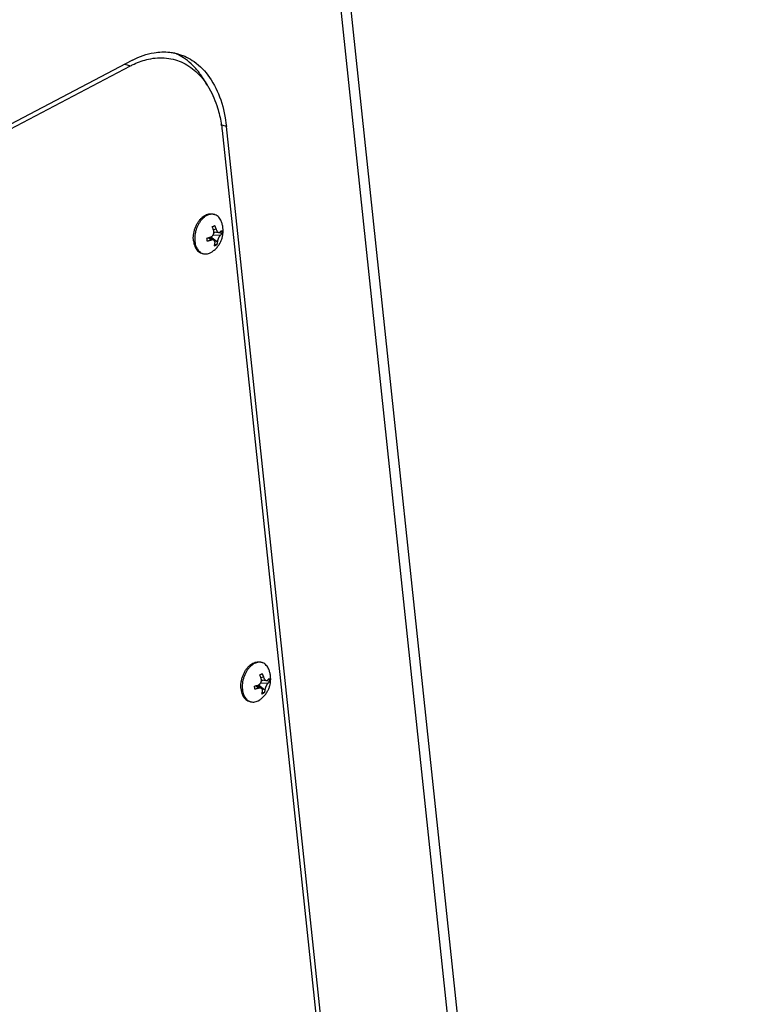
# Paper-space layout 'Layout1' of a CAD drawing. Header units: inches. Extents: x 29 to 351, y 58 to 234.
# Tile 38 of 104: x 107.4 to 112.72, y 85.39 to 92.46. Entities that reach past the tile are written whole.
import ezdxf

# ---------------------------------------------------------------- set-up
doc = ezdxf.new("R2010")
doc.units = ezdxf.units.IN
doc.header["$LTSCALE"] = 1.1
doc.header["$MEASUREMENT"] = 0
doc.layers.get('0').update_dxf_attribs({"linetype": 'CONTINUOUS'})
doc.layers.add('02___PRT_ALL_AXES', color=7, linetype='CONTINUOUS')
doc.layers.add('7_ALL_FEATURES', color=7, linetype='CONTINUOUS')

psp = doc.layouts.get("Layout1")

# ---------------------------------------------------------------- linework, layer by layer
at = {"color": 7, "linetype": 'Continuous'}
for p, q in [((102.7828197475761, 89.27983864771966), (108.1982722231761, 92.12993464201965)), ((108.1581259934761, 92.14185776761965), (108.1982722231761, 92.12993464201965)), ((108.8562250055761, 91.66441697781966), (110.0131767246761, 80.75719897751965))]:
    psp.add_line(p, q, dxfattribs=at)
for points, start_tangent, end_tangent in [([(108.2238695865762, 92.14261001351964), (108.3285613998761, 92.17815616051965), (108.4564227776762, 92.18541371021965), (108.5208129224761, 92.17243379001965)], (0.907013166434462, 0.4211022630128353), (0.9586626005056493, -0.2845452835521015)), ([(108.5208129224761, 92.17243379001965), (108.5754372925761, 92.15133096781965), (108.6796288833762, 92.07761287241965), (108.7492389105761, 91.99178338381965)], (0.9586626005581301, -0.2845452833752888), (0.5416910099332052, -0.8405776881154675)), ([(108.1982722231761, 92.12993464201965), (108.2238695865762, 92.14261001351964)], (0.8849277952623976, 0.4657282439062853), (0.907013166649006, 0.4211022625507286)), ([(108.7492389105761, 91.99178338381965), (108.7637670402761, 91.96796013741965), (108.8236314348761, 91.82788201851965), (108.8489831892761, 91.71825036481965)], (0.541691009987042, -0.8405776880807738), (0.1617930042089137, -0.9868247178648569)), ([(108.8489831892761, 91.71825036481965), (108.8562250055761, 91.66441697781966)], (0.1617930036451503, -0.9868247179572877), (0.105480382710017, -0.9944213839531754))]:
    psp.add_spline(points, degree=3, dxfattribs=dict(at, start_tangent=start_tangent, end_tangent=end_tangent))
at = {"layer": '02___PRT_ALL_AXES', "color": 7, "linetype": 'Continuous'}
for p, q in [((108.7918163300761, 91.06467996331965), (108.8015558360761, 91.06178740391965)), ((108.7084233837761, 90.78388846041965), (108.7181628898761, 90.78099590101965)), ((109.1332119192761, 87.84615661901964), (109.1429514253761, 87.84326405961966)), ((109.0498189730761, 87.56536511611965), (109.0595584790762, 87.56247255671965))]:
    psp.add_line(p, q, dxfattribs=at)
for points, start_tangent, end_tangent in [([(108.6512115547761, 90.91783669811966), (108.6556937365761, 90.94143972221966), (108.6627516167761, 90.96457478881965), (108.6721926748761, 90.98661083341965), (108.6837593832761, 91.00694677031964), (108.6971362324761, 91.02502788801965), (108.7119583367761, 91.04036098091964), (108.7163624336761, 91.04414368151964)], (0.1320906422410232, 0.9912376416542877), (0.7724312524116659, 0.6350983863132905)), ([(108.7163624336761, 91.04414368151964), (108.7278213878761, 91.05252780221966), (108.7442926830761, 91.06119647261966), (108.7609229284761, 91.06613053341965), (108.7772584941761, 91.06719539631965), (108.7918200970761, 91.06467869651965)], (0.7724312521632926, 0.6350983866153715), (0.9586638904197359, -0.2845409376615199)), ([(108.6503897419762, 90.87179729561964), (108.6494273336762, 90.89440954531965)], (-0.1054803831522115, 0.9944213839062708), (0.01783030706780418, 0.9998410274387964)), ([(108.6494273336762, 90.89440954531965), (108.6512115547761, 90.91783669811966)], (0.01783030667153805, 0.9998410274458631), (0.1320906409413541, 0.9912376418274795)), ([(108.6503897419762, 90.87179729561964), (108.6540725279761, 90.85061675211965), (108.6603752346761, 90.83144566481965), (108.6691259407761, 90.81480697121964), (108.6800859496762, 90.80115453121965), (108.6929563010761, 90.79086074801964), (108.7073859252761, 90.78420640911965), (108.7084196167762, 90.78388972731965)], (0.1054803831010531, -0.9944213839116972), (0.9586638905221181, -0.284540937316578)), ([(109.0577580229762, 87.82562033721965), (109.0692169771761, 87.83400445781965), (109.0856882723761, 87.84267312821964), (109.1023185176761, 87.84760718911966), (109.1186540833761, 87.84867205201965), (109.1332156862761, 87.84615535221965)], (0.7724312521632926, 0.6350983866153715), (0.9586638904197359, -0.2845409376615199)), ([(108.9917853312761, 87.65327395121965), (108.9908229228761, 87.67588620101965), (108.9926071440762, 87.69931335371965), (108.9970893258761, 87.72291637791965), (109.0041472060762, 87.74605144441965), (109.0135882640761, 87.76808748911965), (109.0251549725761, 87.78842342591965), (109.0385318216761, 87.80650454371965), (109.0533539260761, 87.82183763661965), (109.0577580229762, 87.82562033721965)], (-0.1054803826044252, 0.9944213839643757), (0.7724312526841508, 0.6350983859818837)), ([(108.9917853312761, 87.65327395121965), (108.9954681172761, 87.63209340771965), (109.0017708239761, 87.61292232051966), (109.0105215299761, 87.59628362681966), (109.0214815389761, 87.58263118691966), (109.0343518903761, 87.57233740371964), (109.0487815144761, 87.56568306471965), (109.0498152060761, 87.56536638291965)], (0.1054803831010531, -0.9944213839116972), (0.9586638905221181, -0.284540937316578))]:
    psp.add_spline(points, degree=3, dxfattribs=dict(at, start_tangent=start_tangent, end_tangent=end_tangent))
at = {"layer": '7_ALL_FEATURES', "color": 7, "linetype": 'Continuous'}
for p, q in [((112.721380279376, 64.82132559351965), (109.4910022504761, 95.27587320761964)), ((111.2270706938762, 78.23530240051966), (109.4275864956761, 95.20002626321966)), ((108.2135997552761, 92.17105302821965), (102.7713381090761, 89.30684764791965)), ((108.5420101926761, 92.20898344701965), (108.5319262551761, 92.21386606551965)), ((108.8868537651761, 91.69470937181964), (108.8478768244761, 91.70628522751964)), ((110.0475987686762, 80.75173000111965), (108.8868537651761, 91.69470937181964)), ((108.7925628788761, 91.06375285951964), (108.7918086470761, 91.06385617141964)), ((108.7852214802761, 90.97468060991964), (108.7941532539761, 90.97909082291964)), ((108.8126470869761, 90.95620138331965), (108.7939086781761, 90.95205984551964)), ((108.7941532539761, 90.97909082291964), (108.8023793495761, 90.98371061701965)), ((108.7474754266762, 90.89289256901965), (108.7610043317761, 90.89654652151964)), ((108.7764251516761, 90.87771579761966), (108.7549966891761, 90.89486688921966)), ((108.7610012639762, 90.89655707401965), (108.7965369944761, 90.87716114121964)), ((108.7610043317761, 90.89654652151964), (108.7739974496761, 90.90060307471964)), ((108.7692391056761, 90.89206073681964), (108.7685210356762, 90.89883037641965)), ((108.7761816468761, 90.90157226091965), (108.8221589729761, 90.86652762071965)), ((108.7925055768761, 90.91670336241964), (108.8436507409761, 90.91309592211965)), ((108.7969898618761, 90.93122164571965), (108.8060652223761, 90.93599791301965)), ((108.7971876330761, 90.93701590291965), (108.8323273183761, 90.93298644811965)), ((108.8549950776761, 90.92531408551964), (108.8271704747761, 90.93357778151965)), ((108.8090229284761, 90.83890625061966), (108.8000911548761, 90.83449603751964)), ((108.8172490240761, 90.84352604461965), (108.8033739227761, 90.84764684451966)), ((108.8172490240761, 90.84352604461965), (108.8090229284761, 90.83890625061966)), ((108.7739703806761, 90.78835935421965), (108.7845407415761, 90.79472575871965)), ((109.1339584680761, 87.84522951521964), (109.1332042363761, 87.84533282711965)), ((109.1266170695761, 87.75615726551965), (109.1355488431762, 87.76056747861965)), ((109.1339011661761, 87.69818001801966), (109.1850463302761, 87.69457257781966)), ((109.1540426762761, 87.73767803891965), (109.1353042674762, 87.73353650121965)), ((109.1355488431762, 87.76056747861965), (109.1437749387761, 87.76518727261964)), ((109.1383854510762, 87.71269830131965), (109.1474608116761, 87.71747456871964)), ((109.1385832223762, 87.71849255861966), (109.1737229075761, 87.71446310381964)), ((109.1963906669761, 87.70679074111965), (109.1685660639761, 87.71505443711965)), ((109.0888710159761, 87.67436922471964), (109.1023999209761, 87.67802317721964)), ((109.1178207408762, 87.65919245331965), (109.0963922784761, 87.67634354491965)), ((109.1023968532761, 87.67803372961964), (109.1379325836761, 87.65863779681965)), ((109.1023999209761, 87.67802317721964), (109.1153930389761, 87.68207973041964)), ((109.1106346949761, 87.67353739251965), (109.1099166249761, 87.68030703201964)), ((109.1175772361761, 87.68304891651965), (109.1635545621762, 87.64800427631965)), ((109.1586446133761, 87.62500270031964), (109.1447695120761, 87.62912350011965)), ((109.1153659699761, 87.56983600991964), (109.1259363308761, 87.57620241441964)), ((109.1504185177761, 87.62038290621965), (109.1414867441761, 87.61597269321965)), ((109.1586446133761, 87.62500270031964), (109.1504185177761, 87.62038290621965))]:
    psp.add_line(p, q, dxfattribs=at)
for points, start_tangent, end_tangent in [([(108.2135997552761, 92.17105302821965), (108.3671871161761, 92.22426951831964), (108.4814623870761, 92.22736925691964)], (0.8849277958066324, 0.4657282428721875), (0.9932040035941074, -0.1163864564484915)), ([(108.4814623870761, 92.22736925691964), (108.5135558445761, 92.22217950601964)], (0.9932040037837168, -0.1163864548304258), (0.9791174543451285, -0.2032953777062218)), ([(108.5135558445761, 92.22217950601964), (108.5198638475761, 92.22081049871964), (108.5436075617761, 92.21457486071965)], (0.979117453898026, -0.2032953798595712), (0.9580749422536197, -0.2865177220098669)), ([(108.7473271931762, 91.99046328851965), (108.7425534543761, 91.99986779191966), (108.6972782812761, 92.07352997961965), (108.6470455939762, 92.13247154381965), (108.5921066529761, 92.17886201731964), (108.5420101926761, 92.20898344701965)], (-0.4452249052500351, 0.8954187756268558), (-0.8934686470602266, 0.449125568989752)), ([(108.5436075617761, 92.21457486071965), (108.6549763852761, 92.16019379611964), (108.7658493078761, 92.04686992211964), (108.8458900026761, 91.88561453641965), (108.8868537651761, 91.69470937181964)], (0.9580749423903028, -0.2865177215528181), (0.105480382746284, -0.9944213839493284)), ([(108.7457483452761, 91.05442395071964), (108.7303208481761, 91.04457533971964), (108.7156206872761, 91.03169353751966), (108.7020098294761, 91.01609573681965), (108.6898234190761, 90.99816600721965), (108.6793615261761, 90.97834583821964), (108.6708817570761, 90.95712326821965), (108.6645929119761, 90.93502086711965), (108.6606498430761, 90.91258286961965), (108.6591496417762, 90.89036177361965), (108.6601292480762, 90.86890473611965)], (-0.8849277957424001, -0.4657282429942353), (0.1054803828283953, -0.9944213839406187)), ([(108.7918086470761, 91.06385617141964), (108.7772572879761, 91.06413223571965), (108.7615233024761, 91.06099686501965), (108.7457483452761, 91.05442395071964)], (-0.991549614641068, 0.129728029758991), (-0.8849277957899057, -0.4657282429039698)), ([(108.8015553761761, 91.06178585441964), (108.7925628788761, 91.06375285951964)], (-0.9586714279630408, 0.2845155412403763), (-0.9899099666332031, 0.1416977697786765)), ([(108.8496788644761, 91.01405165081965), (108.8423132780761, 91.02855323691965), (108.8322484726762, 91.04204888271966), (108.8204012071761, 91.05257354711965), (108.8070632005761, 91.05986807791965), (108.8015553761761, 91.06178585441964)], (-0.3859840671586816, 0.9225054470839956), (-0.958671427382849, 0.2845155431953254)), ([(108.7845407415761, 90.79472575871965), (108.8051159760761, 90.81101809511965), (108.8238776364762, 90.83105958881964), (108.8387302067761, 90.85258103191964), (108.8497330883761, 90.87458895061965), (108.8574320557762, 90.89708686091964), (108.8620480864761, 90.91992346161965), (108.8636888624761, 90.94307768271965), (108.8622967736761, 90.96668014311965), (108.8576805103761, 90.99049475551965), (108.8496788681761, 91.01405165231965)], (0.8269634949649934, 0.5622556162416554), (-0.3860030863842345, 0.9224974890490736)), ([(108.7954892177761, 90.94717137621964), (108.7939484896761, 90.95194442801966), (108.7921145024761, 90.95726134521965), (108.7899963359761, 90.96299561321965), (108.7876752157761, 90.96886611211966), (108.7852214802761, 90.97468060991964)], (-0.2981593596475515, 0.9545161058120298), (-0.3992179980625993, 0.9168560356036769)), ([(108.8023793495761, 90.98371061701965), (108.8047822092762, 90.97802052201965), (108.8070922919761, 90.97218747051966), (108.8092216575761, 90.96643342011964), (108.8110857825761, 90.96103615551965), (108.8126470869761, 90.95620138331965)], (0.3992180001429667, -0.9168560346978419), (0.2981593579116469, -0.9545161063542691)), ([(108.8126470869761, 90.95620138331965), (108.8147681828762, 90.95046965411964), (108.8170390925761, 90.94587464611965), (108.8193595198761, 90.94220726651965), (108.8217392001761, 90.93923601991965), (108.8242465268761, 90.93680398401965), (108.8268746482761, 90.93492064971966), (108.8295429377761, 90.93364814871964), (108.8322575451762, 90.93299466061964), (108.8323245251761, 90.93298679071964)], (0.2981593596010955, -0.9545161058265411), (0.9935126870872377, -0.1137213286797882)), ([(108.7499031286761, 90.87000529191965), (108.7490421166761, 90.88134414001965), (108.7474754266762, 90.89289256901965)], (-0.04509673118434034, 0.9989826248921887), (-0.1626131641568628, 0.9866899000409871)), ([(108.7739974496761, 90.90060307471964), (108.7792031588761, 90.90291298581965), (108.7834548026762, 90.90576750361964), (108.7869196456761, 90.90893478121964), (108.7898051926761, 90.91237917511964), (108.7922133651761, 90.91610507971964), (108.7942023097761, 90.92017730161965), (108.7957018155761, 90.92445397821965), (108.7966491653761, 90.92856331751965), (108.7971209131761, 90.93224419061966), (108.7972504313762, 90.93597187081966), (108.7972243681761, 90.93701730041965)], (0.9482972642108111, 0.3173835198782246), (-0.03801449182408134, 0.9992771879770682)), ([(108.7972243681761, 90.93701730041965), (108.7970196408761, 90.93980880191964), (108.7964197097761, 90.94359222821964), (108.7954892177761, 90.94717137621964)], (-0.03801449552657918, 0.9992771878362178), (-0.2981593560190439, 0.9545161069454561)), ([(108.8436507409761, 90.91309592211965), (108.8407230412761, 90.91010984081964), (108.8380847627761, 90.90677654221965), (108.8357206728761, 90.90328269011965), (108.8335469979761, 90.89962719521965), (108.8315170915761, 90.89578939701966), (108.8295884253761, 90.89169977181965), (108.8278285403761, 90.88750072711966), (108.8263596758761, 90.88354576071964), (108.8252136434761, 90.88006446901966), (108.8242098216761, 90.87659612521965), (108.8233401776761, 90.87308573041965), (108.8226496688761, 90.86968516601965), (108.8221589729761, 90.86652762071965)], (-0.7489536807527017, -0.6626223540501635), (-0.1290168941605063, -0.9916423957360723)), ([(108.8323245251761, 90.93298679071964), (108.8350786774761, 90.93301836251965), (108.8380677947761, 90.93390045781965), (108.8412230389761, 90.93598319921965)], (0.9935126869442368, -0.1137213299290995), (0.7489536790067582, 0.6626223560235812)), ([(108.8412230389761, 90.93598319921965), (108.8435224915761, 90.93808404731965), (108.8459274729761, 90.94044238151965), (108.8483203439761, 90.94299001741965), (108.8505565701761, 90.94560194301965), (108.8525673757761, 90.94820136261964)], (0.7489536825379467, 0.6626223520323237), (0.5910417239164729, 0.8066409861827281)), ([(108.8549950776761, 90.92531408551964), (108.8529970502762, 90.92273035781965), (108.8507615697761, 90.92011780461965), (108.8483643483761, 90.91756445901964), (108.8459537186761, 90.91520009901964), (108.8436507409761, 90.91309592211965)], (-0.5910417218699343, -0.8066409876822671), (-0.7489536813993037, -0.6626223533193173)), ([(108.8525673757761, 90.94820136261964), (108.8541340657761, 90.93665293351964), (108.8549950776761, 90.92531408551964)], (0.1626131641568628, -0.9866899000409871), (0.04509673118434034, -0.9989826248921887)), ([(108.6601292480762, 90.86890473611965), (108.6635645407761, 90.84874010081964), (108.6693709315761, 90.83036438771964), (108.6707332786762, 90.82710885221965)], (0.1054803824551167, -0.9944213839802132), (0.3998986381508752, -0.9165593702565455)), ([(108.6707332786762, 90.82710885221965), (108.6774054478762, 90.81423006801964), (108.6874702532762, 90.80073442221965), (108.6993175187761, 90.79020975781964), (108.7088300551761, 90.78460136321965)], (0.3998986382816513, -0.9165593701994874), (0.9012449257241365, -0.4333100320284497)), ([(108.7764251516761, 90.87771579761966), (108.7719619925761, 90.87625755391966), (108.7669027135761, 90.87468752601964), (108.7613801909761, 90.87306937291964), (108.7556578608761, 90.87149279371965), (108.7499031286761, 90.87000529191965)], (-0.9482972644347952, -0.3173835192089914), (-0.970098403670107, -0.2427119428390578)), ([(108.7965332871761, 90.87716316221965), (108.7938901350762, 90.87833278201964), (108.7904851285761, 90.87919131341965), (108.7865628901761, 90.87949463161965), (108.7819383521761, 90.87909824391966), (108.7764251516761, 90.87771579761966)], (-0.877804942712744, 0.4790182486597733), (-0.9482972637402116, -0.3173835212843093)), ([(108.8050011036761, 90.85749761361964), (108.8051920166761, 90.86254269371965), (108.8045518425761, 90.86665338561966), (108.8033357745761, 90.86999277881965), (108.8016576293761, 90.87275567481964), (108.7995087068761, 90.87508126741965), (108.7968935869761, 90.87696074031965), (108.7965332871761, 90.87716316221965)], (0.1290168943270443, 0.9916423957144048), (-0.8778049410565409, 0.4790182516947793)), ([(108.8000911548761, 90.83449603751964), (108.8014039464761, 90.83908261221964), (108.8025866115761, 90.84387834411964), (108.8035941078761, 90.84870077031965), (108.8043972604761, 90.85330587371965), (108.8050011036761, 90.85749761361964)], (0.2931673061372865, 0.9560611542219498), (0.1290168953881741, 0.9916423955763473)), ([(108.8221589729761, 90.86652762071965), (108.8215635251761, 90.86238899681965), (108.8207748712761, 90.85785098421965), (108.8197749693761, 90.85304275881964), (108.8185887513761, 90.84821391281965), (108.8172490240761, 90.84352604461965)], (-0.1290168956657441, -0.9916423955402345), (-0.2931673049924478, -0.9560611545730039)), ([(108.7088300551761, 90.78460136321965), (108.7126555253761, 90.78291522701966), (108.7181633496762, 90.78099745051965)], (0.9012449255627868, -0.4333100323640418), (0.9586714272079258, -0.2845155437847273)), ([(108.7181633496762, 90.78099745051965), (108.7271558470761, 90.77903044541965), (108.7424614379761, 90.77865106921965), (108.7581954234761, 90.78178643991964), (108.7739703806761, 90.78835935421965)], (0.9586714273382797, -0.2845155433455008), (0.8849277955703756, 0.4657282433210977)), ([(109.1332042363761, 87.84533282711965), (109.1186528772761, 87.84560889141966), (109.1029188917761, 87.84247352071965), (109.0871439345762, 87.83590060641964)], (-0.991549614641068, 0.129728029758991), (-0.8849277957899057, -0.4657282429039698)), ([(109.1429509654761, 87.84326251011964), (109.1339584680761, 87.84522951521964)], (-0.9586714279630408, 0.2845155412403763), (-0.9899099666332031, 0.1416977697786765)), ([(109.1910744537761, 87.79552830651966), (109.1837088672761, 87.81002989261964), (109.1736440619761, 87.82352553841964), (109.1617967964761, 87.83405020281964), (109.1484587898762, 87.84134473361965), (109.1429509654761, 87.84326251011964)], (-0.3859840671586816, 0.9225054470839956), (-0.958671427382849, 0.2845155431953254)), ([(109.0871439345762, 87.83590060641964), (109.0717164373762, 87.82605199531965), (109.0570162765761, 87.81317019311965), (109.0434054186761, 87.79757239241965), (109.0312190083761, 87.77964266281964), (109.0207571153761, 87.75982249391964), (109.0122773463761, 87.73859992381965), (109.0059885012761, 87.71649752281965), (109.0020454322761, 87.69405952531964), (109.0005452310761, 87.67183842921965), (109.0015248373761, 87.65038139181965)], (-0.8849277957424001, -0.4657282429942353), (0.1054803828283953, -0.9944213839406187)), ([(109.1259363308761, 87.57620241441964), (109.1465115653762, 87.59249475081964), (109.1652732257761, 87.61253624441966), (109.1801257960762, 87.63405768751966), (109.1911286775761, 87.65606560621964), (109.1988276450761, 87.67856351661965), (109.2034436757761, 87.70140011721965), (109.2050844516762, 87.72455433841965), (109.2036923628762, 87.74815679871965), (109.1990760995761, 87.77197141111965), (109.1910744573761, 87.79552830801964)], (0.8269634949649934, 0.5622556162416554), (-0.3860030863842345, 0.9224974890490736)), ([(109.1153930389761, 87.68207973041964), (109.1205987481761, 87.68438964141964), (109.1248503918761, 87.68724415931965), (109.1283152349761, 87.69041143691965), (109.1312007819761, 87.69385583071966), (109.1336089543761, 87.69758173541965), (109.1355978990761, 87.70165395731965), (109.1370974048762, 87.70593063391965), (109.1380447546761, 87.71003997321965), (109.1385165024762, 87.71372084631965), (109.1386460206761, 87.71744852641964), (109.1386199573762, 87.71849395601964)], (0.9482972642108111, 0.3173835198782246), (-0.03801449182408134, 0.9992771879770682)), ([(109.1368848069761, 87.72864803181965), (109.1353440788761, 87.73342108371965), (109.1335100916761, 87.73873800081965), (109.1313919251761, 87.74447226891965), (109.1290708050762, 87.75034276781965), (109.1266170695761, 87.75615726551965)], (-0.2981593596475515, 0.9545161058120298), (-0.3992179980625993, 0.9168560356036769)), ([(109.1386199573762, 87.71849395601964), (109.1384152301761, 87.72128545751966), (109.1378152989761, 87.72506888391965), (109.1368848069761, 87.72864803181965)], (-0.03801449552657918, 0.9992771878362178), (-0.2981593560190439, 0.9545161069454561)), ([(109.1437749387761, 87.76518727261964), (109.1461777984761, 87.75949717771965), (109.1484878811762, 87.75366412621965), (109.1506172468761, 87.74791007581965), (109.1524813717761, 87.74251281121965), (109.1540426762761, 87.73767803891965)], (0.3992180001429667, -0.9168560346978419), (0.2981593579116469, -0.9545161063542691)), ([(109.1540426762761, 87.73767803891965), (109.1561637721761, 87.73194630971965), (109.1584346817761, 87.72735130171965), (109.1607551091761, 87.72368392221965), (109.1631347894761, 87.72071267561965), (109.1656421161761, 87.71828063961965), (109.1682702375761, 87.71639730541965), (109.1709385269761, 87.71512480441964), (109.1736531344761, 87.71447131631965), (109.1737201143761, 87.71446344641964)], (0.2981593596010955, -0.9545161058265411), (0.9935126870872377, -0.1137213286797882)), ([(109.1737201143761, 87.71446344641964), (109.1764742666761, 87.71449501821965), (109.1794633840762, 87.71537711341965), (109.1826186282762, 87.71745985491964)], (0.9935126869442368, -0.1137213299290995), (0.7489536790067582, 0.6626223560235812)), ([(109.1826186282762, 87.71745985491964), (109.1849180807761, 87.71956070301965), (109.1873230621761, 87.72191903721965), (109.1897159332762, 87.72446667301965), (109.1919521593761, 87.72707859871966), (109.1939629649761, 87.72967801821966)], (0.7489536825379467, 0.6626223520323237), (0.5910417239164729, 0.8066409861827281)), ([(109.1963906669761, 87.70679074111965), (109.1943926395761, 87.70420701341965), (109.1921571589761, 87.70159446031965), (109.1897599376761, 87.69904111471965), (109.1873493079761, 87.69667675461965), (109.1850463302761, 87.69457257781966)], (-0.5910417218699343, -0.8066409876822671), (-0.7489536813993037, -0.6626223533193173)), ([(109.1939629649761, 87.72967801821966), (109.1955296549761, 87.71812958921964), (109.1963906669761, 87.70679074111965)], (0.1626131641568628, -0.9866899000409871), (0.04509673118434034, -0.9989826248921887)), ([(109.0015248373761, 87.65038139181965), (109.0049601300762, 87.63021675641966), (109.0107665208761, 87.61184104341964), (109.0188010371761, 87.59570672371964), (109.0288658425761, 87.58221107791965), (109.0407131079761, 87.57168641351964), (109.0502256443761, 87.56607801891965)], (0.1054803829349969, -0.9944213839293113), (0.901244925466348, -0.4333100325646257)), ([(109.0912987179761, 87.65148194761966), (109.0904377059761, 87.66282079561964), (109.0888710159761, 87.67436922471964)], (-0.04509673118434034, 0.9989826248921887), (-0.1626131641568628, 0.9866899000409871)), ([(109.1178207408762, 87.65919245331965), (109.1133575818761, 87.65773420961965), (109.1082983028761, 87.65616418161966), (109.1027757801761, 87.65454602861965), (109.0970534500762, 87.65296944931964), (109.0912987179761, 87.65148194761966)], (-0.9482972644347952, -0.3173835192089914), (-0.970098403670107, -0.2427119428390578)), ([(109.1379288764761, 87.65863981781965), (109.1352857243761, 87.65980943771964), (109.1318807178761, 87.66066796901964), (109.1279584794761, 87.66097128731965), (109.1233339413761, 87.66057489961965), (109.1178207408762, 87.65919245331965)], (-0.877804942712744, 0.4790182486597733), (-0.9482972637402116, -0.3173835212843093)), ([(109.1463966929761, 87.63897426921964), (109.1465876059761, 87.64401934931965), (109.1459474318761, 87.64813004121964), (109.1447313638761, 87.65146943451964), (109.1430532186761, 87.65423233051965), (109.1409042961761, 87.65655792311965), (109.1382891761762, 87.65843739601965), (109.1379288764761, 87.65863981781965)], (0.1290168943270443, 0.9916423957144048), (-0.8778049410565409, 0.4790182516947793)), ([(109.1414867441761, 87.61597269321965), (109.1427995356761, 87.62055926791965), (109.1439822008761, 87.62535499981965), (109.1449896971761, 87.63017742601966), (109.1457928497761, 87.63478252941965), (109.1463966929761, 87.63897426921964)], (0.2931673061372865, 0.9560611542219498), (0.1290168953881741, 0.9916423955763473)), ([(109.1635545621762, 87.64800427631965), (109.1629591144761, 87.64386565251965), (109.1621704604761, 87.63932763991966), (109.1611705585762, 87.63451941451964), (109.1599843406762, 87.62969056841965), (109.1586446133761, 87.62500270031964)], (-0.1290168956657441, -0.9916423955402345), (-0.2931673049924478, -0.9560611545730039)), ([(109.1850463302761, 87.69457257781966), (109.1821186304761, 87.69158649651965), (109.1794803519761, 87.68825319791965), (109.1771162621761, 87.68475934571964), (109.1749425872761, 87.68110385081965), (109.1729126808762, 87.67726605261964), (109.1709840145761, 87.67317642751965), (109.1692241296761, 87.66897738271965), (109.1677552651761, 87.66502241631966), (109.1666092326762, 87.66154112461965), (109.1656054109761, 87.65807278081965), (109.1647357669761, 87.65456238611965), (109.1640452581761, 87.65116182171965), (109.1635545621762, 87.64800427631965)], (-0.7489536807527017, -0.6626223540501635), (-0.1290168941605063, -0.9916423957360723)), ([(109.0502256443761, 87.56607801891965), (109.0540511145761, 87.56439188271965), (109.0595589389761, 87.56247410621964)], (0.9012449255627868, -0.4333100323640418), (0.9586714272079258, -0.2845155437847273)), ([(109.0595589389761, 87.56247410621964), (109.0685514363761, 87.56050710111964), (109.0838570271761, 87.56012772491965), (109.0995910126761, 87.56326309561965), (109.1153659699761, 87.56983600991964)], (0.9586714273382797, -0.2845155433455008), (0.8849277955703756, 0.4657282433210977))]:
    psp.add_spline(points, degree=3, dxfattribs=dict(at, start_tangent=start_tangent, end_tangent=end_tangent))

doc.saveas('drawing.dxf')
